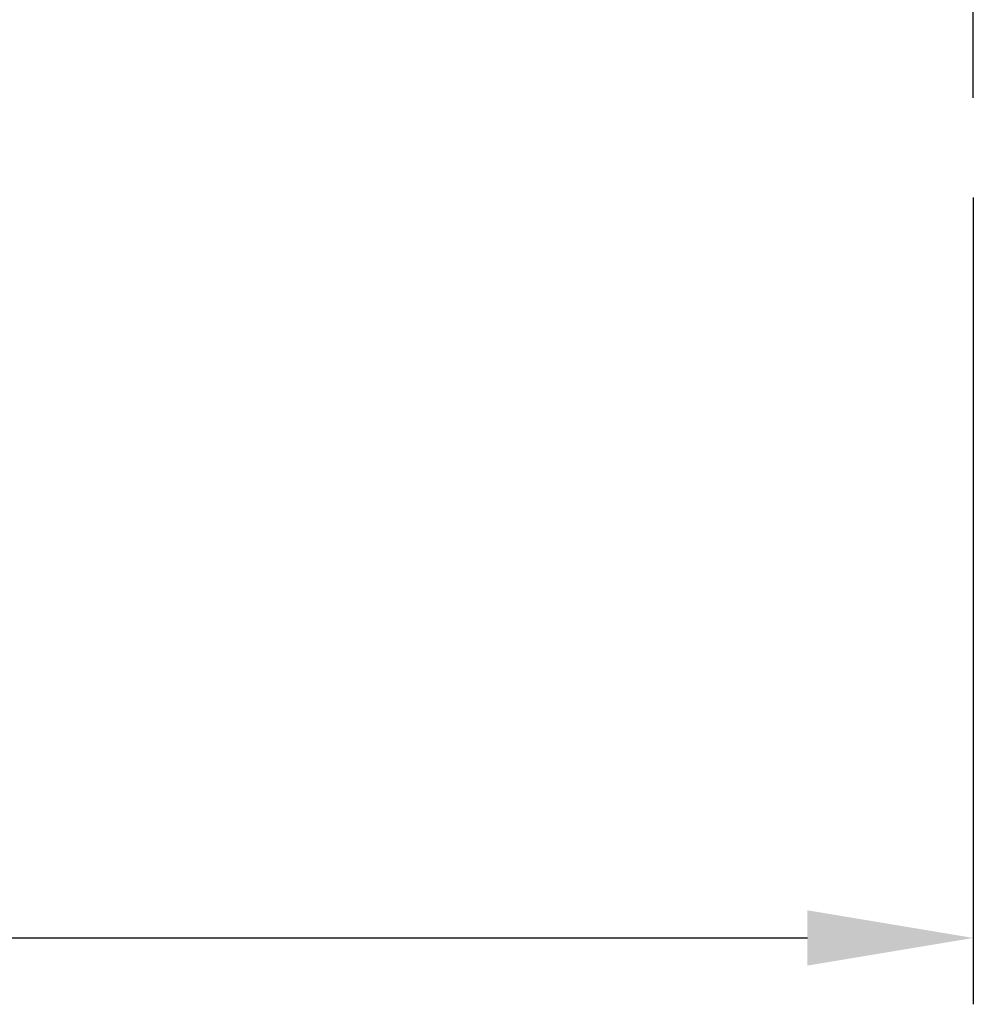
# Model space of a CAD drawing. Header units: millimetres. Extents: x 782 to 1252, y 608 to 775.
# Tile 3 of 51: x 1078 to 1107, y 608 to 638. Entities that reach past the tile are written whole.
import ezdxf

# ---------------------------------------------------------------- set-up
doc = ezdxf.new("R2010")
doc.units = ezdxf.units.MM
doc.header["$PDSIZE"] = -1
doc.linetypes.add('CENTER', pattern=[10.16, 6.35, -1.27, 1.27, -1.27])
doc.layers.add('CL', color=1, linetype='CENTER')
doc.styles.add('DIM-7', font='SIMPLEX.shx', dxfattribs={"width": 0.7, "bigfont": 'chineset.shx'})
doc.dimstyles.new('CNS', dxfattribs={"dimtxt": 3.5, "dimasz": 2.5, "dimexe": 1, "dimexo": 1.5, "dimgap": 0.09, "dimtad": 0, "dimdsep": 46, "dimtxsty": 'DIM-7', "dimcen": 0.09, "dimclrd": 1, "dimclre": 1, "dimclrt": 4, "dimadec": 0, "dimazin": 0, "dimtfac": 1, "dimtix": 1, "dimtmove": 2, "dimatfit": 3, "dimfxl": 1, "dimtvp": 0.971429, "dimtolj": 1, "dimarcsym": 0})

# ---------------------------------------------------------------- blocks, each defined once
blk = doc.blocks.new('*D28')
at = {"color": 7, "lineweight": -2}
for p, q in [((1002.134, 632.543), (1002.134, 608.231)), ((1107.134, 632.543), (1107.134, 608.231)), ((1007.134, 610.231), (1102.134, 610.231))]:
    blk.add_line(p, q, dxfattribs=at)
at = {"color": 7}
for points in [[(1007.134, 611.064), (1007.134, 609.398), (1002.134, 610.231)], [(1102.134, 611.064), (1102.134, 609.398), (1107.134, 610.231)]]:
    blk.add_solid(points, dxfattribs=at)
at = {"layer": 'DEFPOINTS', "color": 0}
for p in [(1002.134, 635.543), (1107.134, 635.543), (1107.134, 610.231)]:
    blk.add_point(p, dxfattribs=at)
at = {"color": 7, "insert": (1054.634, 615.331), "char_height": 7, "attachment_point": 5, "style": 'DIM-7'}
blk.add_mtext('\\A1;105', dxfattribs=at)

msp = doc.modelspace()

# ---------------------------------------------------------------- linework, layer by layer
at = {"layer": 'CL', "color": 0}
msp.add_line((1107.134, 635.543), (1107.134, 650.693), dxfattribs=at)

# ---------------------------------------------------------------- dimensions: what is measured, and where the dimension line sits
at = {"color": 0}
dim = msp.add_linear_dim(base=(1107.134, 610.231), p1=(1002.134, 635.543), p2=(1107.134, 635.543), dimstyle='CNS', override={"dimscale": 2, "dimgap": 0.8, "dimtad": 1, "dimclrd": 7, "dimclre": 7, "dimclrt": 7, "dimtmove": 1}, dxfattribs=at)
dim.commit()
dim.dimension.update_dxf_attribs({"geometry": '*D28', "text_midpoint": (1054.634, 615.331)})

doc.saveas('drawing.dxf')
